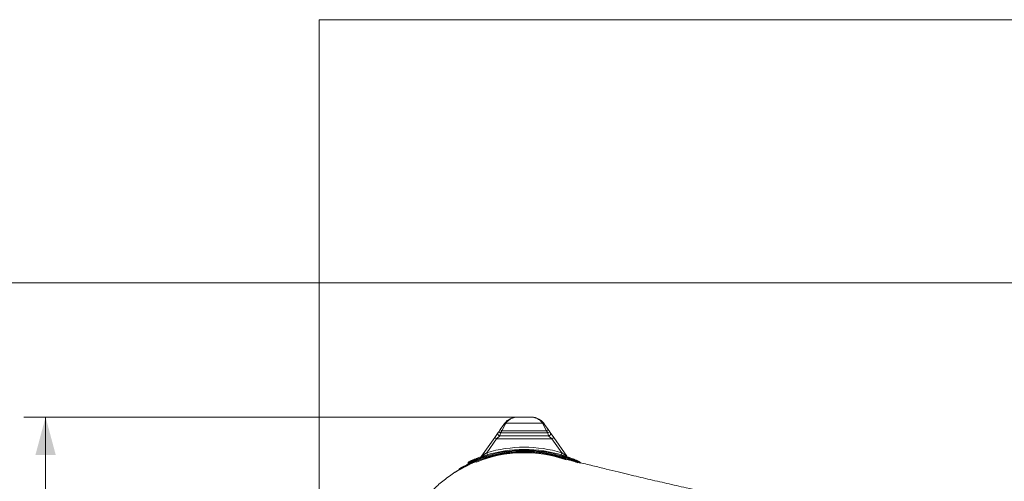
# Model space of a CAD drawing. Header units: millimetres. Extents: x 0 to 594, y 0 to 420.
# Tile 21 of 256: x 46 to 137, y 182 to 225. Entities that reach past the tile are written whole.
import ezdxf

# ---------------------------------------------------------------- set-up
doc = ezdxf.new("R2010")
doc.units = ezdxf.units.MM
doc.layers.add('1', color=7, linetype='Continuous', true_color=0xffffff)
doc.styles.add('Arial', font='txt')
doc.dimstyles.get("Standard").update_dxf_attribs({"dimtxt": 0.18, "dimasz": 0.18, "dimexe": 0.18, "dimexo": 0.0625, "dimgap": 0.09, "dimtad": 0, "dimtih": 1, "dimtoh": 1, "dimdec": 4, "dimzin": 0, "dimdsep": 46, "dimtxsty": 'Standard', "dimcen": 0.09, "dimadec": 0, "dimazin": 0, "dimtfac": 1, "dimtdec": 4, "dimtofl": 0, "dimtmove": 0, "dimatfit": 3, "dimfxl": 0, "dimtolj": 1, "dimtzin": 0, "dimarcsym": 0})

# ---------------------------------------------------------------- blocks, each defined once
blk = doc.blocks.new('_U11')
at = {"layer": '1', "color": 18, "lineweight": 18}
for p, q in [((91.736, 187.848), (46.369, 187.848)), ((48.369, 187.848), (48.369, 164.605)), ((48.369, 129.196), (48.369, 152.439)), ((276.553, 129.196), (46.369, 129.196))]:
    blk.add_line(p, q, dxfattribs=at)
at = {"layer": '1', "color": 18}
for points in [[(48.369, 187.848), (49.307, 184.348), (47.431, 184.348)], [(48.369, 129.196), (47.431, 132.696), (49.307, 132.696)]]:
    blk.add_solid(points, dxfattribs=at)
at = {"layer": '1', "color": 18, "linetype": 'Continuous', "lineweight": 13, "insert": (51.348, 154.096), "char_height": 3.5, "attachment_point": 7, "rotation": 90, "line_spacing_factor": 1.047437, "style": 'Arial'}
blk.add_mtext('\\fArial|b0|i0;\\W1.0000;1.17', dxfattribs=at)
blk = doc.blocks.new('_U12')
at = {"layer": '1', "color": 18, "lineweight": 18}
for p, q in [((222.338, 200.226), (34.863, 200.226)), ((36.863, 200.226), (36.863, 170.753)), ((36.863, 129.196), (36.863, 158.587)), ((276.553, 129.196), (34.863, 129.196))]:
    blk.add_line(p, q, dxfattribs=at)
at = {"layer": '1', "color": 18}
for points in [[(36.863, 200.226), (37.801, 196.726), (35.925, 196.726)], [(36.863, 129.196), (35.925, 132.696), (37.801, 132.696)]]:
    blk.add_solid(points, dxfattribs=at)
at = {"layer": '1', "color": 18, "linetype": 'Continuous', "lineweight": 13, "insert": (39.842, 160.244), "char_height": 3.5, "attachment_point": 7, "rotation": 90, "line_spacing_factor": 1.047437, "style": 'Arial'}
blk.add_mtext('\\fArial|b0|i0;\\W1.0000;1.42', dxfattribs=at)

msp = doc.modelspace()

# ---------------------------------------------------------------- linework, layer by layer
at = {"layer": '1', "color": 8, "linetype": 'Continuous', "lineweight": 18}
for p in [(73.601, 118.363), (350.782, 224.512)]:
    msp.add_line(p, (73.601, 224.512), dxfattribs=at)
at = {"layer": '1', "color": 155, "linetype": 'Continuous', "lineweight": 18}
for p, q in [((90.292, 186.695), (90.623, 187.171)), ((93.273, 187.848), (91.736, 187.848)), ((94.386, 187.171), (94.717, 186.695)), ((89.785, 185.967), (90.105, 186.427)), ((90.105, 186.427), (90.155, 186.499)), ((90.155, 186.499), (90.292, 186.695)), ((94.717, 186.695), (94.854, 186.499)), ((94.854, 186.499), (94.903, 186.427)), ((94.903, 186.427), (95.224, 185.967)), ((88.58, 184.236), (89.785, 185.967)), ((90.269, 186.113), (94.739, 186.113)), ((95.224, 185.967), (96.428, 184.236)), ((87.339, 183.592), (87.335, 183.601)), ((86.521, 182.978), (86.516, 182.987))]:
    msp.add_line(p, q, dxfattribs=at)
at = {"layer": '1', "color": 155, "linetype": 'Continuous', "lineweight": 13}
for p, q in [((90.787, 187.23), (90.456, 186.581)), ((90.822, 187.296), (94.186, 187.296)), ((91.74, 187.848), (93.268, 187.848)), ((94.553, 186.581), (94.222, 187.23)), ((90.319, 186.385), (90.155, 186.499)), ((90.319, 186.385), (90.269, 186.113)), ((90.456, 186.581), (90.292, 186.695)), ((90.456, 186.581), (90.319, 186.385)), ((90.319, 186.385), (94.689, 186.385)), ((90.456, 186.581), (94.553, 186.581)), ((94.717, 186.695), (94.553, 186.581)), ((94.689, 186.385), (94.553, 186.581)), ((94.854, 186.499), (94.689, 186.385)), ((94.739, 186.113), (94.689, 186.385)), ((89.949, 185.853), (89.048, 184.558)), ((89.949, 185.853), (89.785, 185.967)), ((90.269, 186.113), (89.949, 185.853)), ((89.949, 185.853), (95.06, 185.853)), ((95.06, 185.853), (94.739, 186.113)), ((95.224, 185.967), (95.06, 185.853)), ((95.961, 184.558), (95.06, 185.853)), ((89.048, 184.558), (89.105, 184.366)), ((95.903, 184.366), (95.961, 184.558)), ((88.085, 183.773), (88.058, 183.837)), ((88.085, 183.773), (88.09, 183.764)), ((88.09, 183.764), (88.116, 183.699)), ((88.965, 184.25), (88.944, 184.317)), ((88.965, 184.25), (88.97, 184.241)), ((88.991, 184.174), (88.97, 184.241)), ((96.018, 184.174), (96.039, 184.241)), ((96.039, 184.241), (96.043, 184.25)), ((96.043, 184.25), (96.064, 184.317)), ((96.924, 183.773), (96.95, 183.837))]:
    msp.add_line(p, q, dxfattribs=at)
at = {"layer": '1', "color": 155, "linetype": 'Continuous', "lineweight": 18}
for centre, radius, start, end in [((93.061, 186.25), 1.613, 34.83193, 57.94946), ((90.269, 186.313), 0.2, 145.16807, 270), ((94.739, 186.313), 0.2, 270, 34.83193), ((92.504, 172.988), 11.725, 67.71603, 112.28397), ((92.504, 172.988), 11.575, 70.43428, 112.27649), ((92.504, 172.988), 11.875, 72.55544, 107.44456), ((87.276, 183.561), 0.07, 296.30967, 25.96963), ((87.398, 183.632), 0.07, 115.62989, 205.96963), ((88.416, 184.35), 0.2, 289.78991, 325.16807), ((96.593, 184.35), 0.2, 214.83193, 250.21009), ((97.611, 183.632), 0.07, 334.03037, 64.37011), ((86.576, 183.023), 0.07, 120.57547, 210.91959)]:
    msp.add_arc(centre, radius, start, end, dxfattribs=at)
at = {"layer": '1', "color": 155, "linetype": 'Continuous', "lineweight": 13}
for radius, start, end in [(11.655, 69.04263, 112.28397), (11.645, 69.9616, 112.27649), (11.805, 72.55544, 107.44456), (11.795, 72.56272, 107.43728), (12.075, 73.36744, 106.63256)]:
    msp.add_arc((92.504, 172.988), radius, start, end, dxfattribs=at)
for centre, major_axis, ratio, start_param, end_param in [((90.787, 187.057), (0.164, -0.114), 0.814342, 2.086337, 3.141593), ((90.822, 187.105), (0.159, -0.121), 0.925744, 2.184376, 3.141593), ((94.186, 187.105), (0.159, 0.121), 0.925744, 0, 0.957217), ((94.222, 187.057), (0.164, 0.114), 0.814342, 0, 1.055256)]:
    msp.add_ellipse(centre, major_axis=major_axis, ratio=ratio, start_param=start_param, end_param=end_param, dxfattribs=at)
at = {"layer": '1', "color": 155, "linetype": 'Continuous', "lineweight": 18}
for points, knots in [([(90.623, 187.171), (90.631, 187.182), (90.638, 187.193), (90.648, 187.206), (90.651, 187.211), (90.657, 187.219), (90.66, 187.223), (90.663, 187.227)], [0, 0, 0, 0, 0.5, 0.5, 0.75, 0.75, 1, 1, 1, 1]), ([(90.663, 187.227), (90.697, 187.271), (90.733, 187.313), (90.808, 187.393), (90.846, 187.43), (90.926, 187.5), (90.968, 187.533), (91.052, 187.593), (91.096, 187.621), (91.184, 187.672), (91.23, 187.696), (91.322, 187.738), (91.368, 187.757), (91.44, 187.781), (91.463, 187.789), (91.499, 187.8), (91.517, 187.805), (91.536, 187.81), (91.548, 187.813), (91.554, 187.814), (91.608, 187.828), (91.657, 187.838), (91.706, 187.845)], [0, 0, 0, 0, 0.125, 0.125, 0.25, 0.25, 0.375, 0.375, 0.5, 0.5, 0.625, 0.625, 0.75, 0.75, 0.8125, 0.8125, 0.84375, 0.859375, 0.859375, 0.875, 0.875, 1, 1, 1, 1]), ([(91.728, 187.847), (91.73, 187.848), (91.733, 187.848), (91.736, 187.848), (91.738, 187.848), (91.739, 187.848), (91.74, 187.848)], [0, 0, 0, 0, 0.5, 0.75, 0.75, 1, 1, 1, 1]), ([(93.281, 187.847), (93.279, 187.848), (93.276, 187.848), (93.273, 187.848), (93.27, 187.848), (93.269, 187.848), (93.268, 187.848)], [0, 0, 0, 0, 0.5, 0.75, 0.75, 1, 1, 1, 1]), ([(93.302, 187.845), (93.351, 187.838), (93.4, 187.828), (93.455, 187.814), (93.461, 187.813), (93.473, 187.81), (93.491, 187.805), (93.533, 187.793), (93.569, 187.781), (93.64, 187.757), (93.687, 187.738), (93.779, 187.696), (93.824, 187.672), (93.913, 187.621), (93.956, 187.593), (94.041, 187.533), (94.082, 187.5), (94.162, 187.43), (94.201, 187.393), (94.276, 187.313), (94.311, 187.271), (94.345, 187.227)], [0, 0, 0, 0, 0.125, 0.125, 0.140625, 0.140625, 0.15625, 0.1875, 0.25, 0.25, 0.375, 0.375, 0.5, 0.5, 0.625, 0.625, 0.75, 0.75, 0.875, 0.875, 1, 1, 1, 1]), ([(94.345, 187.227), (94.348, 187.223), (94.351, 187.219), (94.357, 187.211), (94.361, 187.206), (94.371, 187.193), (94.378, 187.182), (94.386, 187.171)], [0, 0, 0, 0, 0.25, 0.25, 0.5, 0.5, 1, 1, 1, 1]), ([(86.54, 183.083), (86.54, 183.083), (86.541, 183.084), (86.545, 183.086), (86.552, 183.09), (86.559, 183.094), (86.573, 183.102), (86.583, 183.108), (86.596, 183.116), (86.607, 183.122), (86.612, 183.125), (86.618, 183.129), (86.622, 183.131), (86.624, 183.132), (86.634, 183.138), (86.643, 183.143), (86.671, 183.159), (86.692, 183.171), (86.737, 183.197), (86.762, 183.211), (86.802, 183.233), (86.816, 183.241), (86.838, 183.253), (86.847, 183.258), (86.857, 183.263), (86.861, 183.265), (86.863, 183.267), (86.868, 183.27), (86.888, 183.28), (86.924, 183.3), (86.957, 183.318), (87.009, 183.346), (87.046, 183.365), (87.121, 183.404), (87.161, 183.425), (87.213, 183.451), (87.223, 183.456), (87.236, 183.463), (87.239, 183.464), (87.244, 183.467), (87.252, 183.471), (87.282, 183.486), (87.309, 183.499), (87.374, 183.531), (87.419, 183.553), (87.511, 183.597), (87.558, 183.619), (87.63, 183.652), (87.655, 183.663), (87.686, 183.677), (87.692, 183.68), (87.704, 183.685), (87.71, 183.688), (87.729, 183.697), (87.741, 183.702), (87.804, 183.73), (87.904, 183.773), (88.007, 183.816), (88.058, 183.837)], [0, 0, 0, 0, 0.02996, 0.061252, 0.061252, 0.123835, 0.123835, 0.155126, 0.186418, 0.186418, 0.202064, 0.209887, 0.209887, 0.21771, 0.21771, 0.249001, 0.249001, 0.311584, 0.311584, 0.374168, 0.374168, 0.405459, 0.405459, 0.421105, 0.425017, 0.425017, 0.428928, 0.428928, 0.436751, 0.468043, 0.499334, 0.499334, 0.561917, 0.561917, 0.624501, 0.624501, 0.640146, 0.640146, 0.644058, 0.644058, 0.647969, 0.655792, 0.687084, 0.687084, 0.749667, 0.749667, 0.81225, 0.81225, 0.843542, 0.843542, 0.851365, 0.851365, 0.859188, 0.859188, 0.874834, 0.874834, 0.937417, 1, 1, 1, 1]), ([(87.368, 183.695), (87.368, 183.695), (87.369, 183.695), (87.373, 183.697), (87.38, 183.701), (87.387, 183.704), (87.402, 183.711), (87.413, 183.716), (87.427, 183.723), (87.438, 183.728), (87.443, 183.731), (87.449, 183.733), (87.453, 183.735), (87.456, 183.736), (87.466, 183.741), (87.475, 183.746), (87.505, 183.759), (87.526, 183.769), (87.574, 183.791), (87.6, 183.803), (87.642, 183.822), (87.656, 183.828), (87.679, 183.839), (87.689, 183.843), (87.699, 183.847), (87.703, 183.849), (87.705, 183.85), (87.711, 183.853), (87.731, 183.861), (87.769, 183.878), (87.804, 183.893), (87.858, 183.916), (87.895, 183.932), (87.974, 183.965), (88.015, 183.982), (88.069, 184.004), (88.08, 184.008), (88.094, 184.014), (88.096, 184.015), (88.102, 184.017), (88.11, 184.02), (88.141, 184.032), (88.169, 184.043), (88.237, 184.07), (88.284, 184.088), (88.379, 184.124), (88.428, 184.142), (88.503, 184.169), (88.528, 184.177), (88.56, 184.189), (88.566, 184.191), (88.579, 184.195), (88.585, 184.198), (88.604, 184.204), (88.617, 184.209), (88.682, 184.231), (88.786, 184.266), (88.891, 184.3), (88.944, 184.317)], [0, 0, 0, 0, 0.02996, 0.061251, 0.061251, 0.123835, 0.123835, 0.155126, 0.186418, 0.186418, 0.202064, 0.209887, 0.209887, 0.21771, 0.21771, 0.249001, 0.249001, 0.311584, 0.311584, 0.374168, 0.374168, 0.405459, 0.405459, 0.421105, 0.425016, 0.425016, 0.428928, 0.428928, 0.436751, 0.468042, 0.499334, 0.499334, 0.561917, 0.561917, 0.624501, 0.624501, 0.640146, 0.640146, 0.644058, 0.644058, 0.647969, 0.655792, 0.687084, 0.687084, 0.749667, 0.749667, 0.81225, 0.81225, 0.843542, 0.843542, 0.851365, 0.851365, 0.859188, 0.859188, 0.874834, 0.874834, 0.937417, 1, 1, 1, 1]), ([(96.551, 183.921), (96.329, 183.981), (95.955, 184.082), (95.718, 184.146), (95.637, 184.168), (95.632, 184.17)], [0, 0, 0, 0, 0.478865, 0.965747, 1, 1, 1, 1]), ([(95.764, 184.1), (95.891, 184.076), (96.157, 184.021), (96.421, 183.956), (96.558, 183.919)], [0, 0, 0, 0, 0.476913, 1, 1, 1, 1]), ([(96.064, 184.317), (96.117, 184.3), (96.17, 184.283), (96.274, 184.249), (96.326, 184.232), (96.428, 184.196), (96.478, 184.178), (96.541, 184.156), (96.56, 184.149), (96.578, 184.142), (96.591, 184.138), (96.597, 184.136), (96.628, 184.124), (96.652, 184.115), (96.724, 184.088), (96.77, 184.07), (96.861, 184.035), (96.905, 184.018), (96.969, 183.992), (96.99, 183.983), (97.021, 183.97), (97.037, 183.964), (97.052, 183.958), (97.062, 183.954), (97.067, 183.951), (97.092, 183.941), (97.131, 183.925), (97.168, 183.909), (97.222, 183.886), (97.256, 183.871), (97.305, 183.85), (97.336, 183.836), (97.365, 183.823), (97.387, 183.813), (97.394, 183.81), (97.404, 183.805), (97.407, 183.804), (97.414, 183.801), (97.431, 183.793), (97.446, 183.786), (97.482, 183.769), (97.504, 183.759), (97.542, 183.741), (97.559, 183.733), (97.581, 183.723), (97.588, 183.72), (97.596, 183.716), (97.597, 183.715), (97.6, 183.714), (97.602, 183.713), (97.606, 183.711), (97.609, 183.71), (97.616, 183.707), (97.625, 183.702), (97.634, 183.698), (97.64, 183.695), (97.641, 183.695), (97.641, 183.695)], [0, 0, 0, 0, 0.062521, 0.062521, 0.125043, 0.125043, 0.187564, 0.187564, 0.203195, 0.21101, 0.21101, 0.218825, 0.218825, 0.250086, 0.250086, 0.312607, 0.312607, 0.375128, 0.375128, 0.406389, 0.406389, 0.42202, 0.429835, 0.429835, 0.43765, 0.43765, 0.468911, 0.500171, 0.500171, 0.562693, 0.562693, 0.593953, 0.625214, 0.625214, 0.640844, 0.640844, 0.64866, 0.64866, 0.656475, 0.687735, 0.687735, 0.750257, 0.750257, 0.812778, 0.812778, 0.844039, 0.844039, 0.851854, 0.851854, 0.859669, 0.859669, 0.8753, 0.8753, 0.90656, 0.937821, 0.969082, 1, 1, 1, 1]), ([(97.54, 183.673), (97.389, 183.711), (97.131, 183.775), (96.827, 183.852), (96.629, 183.901), (96.572, 183.915), (96.559, 183.918)], [0, 0, 0, 0, 0.290712, 0.551089, 0.785519, 1, 1, 1, 1]), ([(97.538, 183.674), (97.447, 183.696), (97.356, 183.717), (97.213, 183.748), (97.155, 183.76), (97.097, 183.772), (97.087, 183.773), (97.084, 183.774), (97.077, 183.775), (97.065, 183.778), (97.053, 183.78), (97.044, 183.782)], [0, 0, 0, 0, 0.556804, 0.556804, 0.868914, 0.907928, 0.907928, 0.927434, 0.927434, 0.946941, 1, 1, 1, 1]), ([(97.154, 183.752), (97.188, 183.737), (97.221, 183.723), (97.269, 183.701), (97.285, 183.694), (97.301, 183.687)], [0, 0, 0, 0, 0.669447, 0.669447, 1, 1, 1, 1]), ([(111.251, 180.496), (110.928, 180.564), (109.643, 180.837), (108.073, 181.18), (106.544, 181.523), (105.658, 181.725), (104.78, 181.927), (103.91, 182.13), (103.036, 182.337), (102.12, 182.556), (101.127, 182.797), (100.015, 183.068), (98.796, 183.366), (97.942, 183.575), (97.503, 183.682)], [0, 0, 0, 0, 0.065836, 0.263431, 0.326694, 0.389908, 0.453124, 0.516488, 0.580167, 0.64634, 0.721825, 0.80492, 0.899722, 1, 1, 1, 1]), ([(81.842, 178.006), (81.87, 178.063), (82.08, 178.476), (82.519, 179.229), (83.24, 180.219), (84.065, 181.133), (84.979, 181.958), (85.815, 182.567), (86.344, 182.893), (86.53, 183)], [0, 0, 0, 0, 0.027815, 0.203485, 0.379156, 0.554827, 0.730497, 0.906168, 1, 1, 1, 1]), ([(86.514, 182.991), (86.333, 182.886), (85.81, 182.564), (84.979, 181.958), (84.065, 181.133), (83.24, 180.219), (82.519, 179.229), (82.08, 178.476), (81.87, 178.063), (81.842, 178.006)], [0, 0, 0, 0, 0.091354, 0.267505, 0.443656, 0.619807, 0.795958, 0.972109, 1, 1, 1, 1])]:
    msp.add_open_spline(points, degree=3, knots=knots, dxfattribs=at)
at = {"layer": '1', "color": 155, "linetype": 'Continuous', "lineweight": 13}
for points, knots in [([(90.822, 187.296), (90.818, 187.287), (90.812, 187.277), (90.8, 187.255), (90.794, 187.243), (90.787, 187.23)], [0, 0, 0, 0, 0.5, 0.5, 1, 1, 1, 1]), ([(91.74, 187.848), (91.697, 187.841), (91.654, 187.833), (91.606, 187.821), (91.601, 187.819), (91.59, 187.816), (91.574, 187.812), (91.537, 187.802), (91.506, 187.791), (91.443, 187.769), (91.402, 187.753), (91.321, 187.715), (91.281, 187.694), (91.203, 187.649), (91.165, 187.624), (91.09, 187.57), (91.054, 187.541), (90.984, 187.478), (90.949, 187.445), (90.884, 187.374), (90.852, 187.336), (90.822, 187.296)], [0, 0, 0, 0, 0.125, 0.125, 0.140625, 0.140625, 0.15625, 0.1875, 0.25, 0.25, 0.375, 0.375, 0.5, 0.5, 0.625, 0.625, 0.75, 0.75, 0.875, 0.875, 1, 1, 1, 1]), ([(94.186, 187.296), (94.156, 187.336), (94.125, 187.374), (94.059, 187.445), (94.025, 187.478), (93.954, 187.541), (93.918, 187.57), (93.844, 187.624), (93.805, 187.649), (93.727, 187.694), (93.687, 187.715), (93.606, 187.753), (93.565, 187.769), (93.503, 187.791), (93.482, 187.798), (93.45, 187.808), (93.434, 187.812), (93.418, 187.816), (93.408, 187.819), (93.402, 187.821), (93.354, 187.833), (93.312, 187.841), (93.268, 187.848)], [0, 0, 0, 0, 0.125, 0.125, 0.25, 0.25, 0.375, 0.375, 0.5, 0.5, 0.625, 0.625, 0.75, 0.75, 0.8125, 0.8125, 0.84375, 0.859375, 0.859375, 0.875, 0.875, 1, 1, 1, 1]), ([(94.222, 187.23), (94.215, 187.243), (94.208, 187.255), (94.196, 187.277), (94.191, 187.287), (94.186, 187.296)], [0, 0, 0, 0, 0.5, 0.5, 1, 1, 1, 1]), ([(89.048, 184.558), (89.026, 184.543), (89.004, 184.529), (88.96, 184.499), (88.938, 184.484), (88.894, 184.455), (88.873, 184.44), (88.84, 184.418), (88.83, 184.411), (88.814, 184.4), (88.808, 184.396), (88.798, 184.389), (88.792, 184.385), (88.776, 184.374), (88.766, 184.367), (88.745, 184.352), (88.735, 184.345), (88.714, 184.33), (88.704, 184.323), (88.691, 184.314), (88.689, 184.313), (88.684, 184.309), (88.681, 184.307), (88.674, 184.302), (88.669, 184.299), (88.659, 184.292), (88.654, 184.288), (88.645, 184.282), (88.64, 184.279), (88.631, 184.272), (88.627, 184.269), (88.62, 184.264), (88.618, 184.263), (88.614, 184.26), (88.612, 184.258), (88.606, 184.254), (88.602, 184.251), (88.597, 184.248), (88.595, 184.246), (88.593, 184.245), (88.592, 184.244), (88.591, 184.243), (88.59, 184.243), (88.59, 184.242), (88.588, 184.241), (88.587, 184.24), (88.584, 184.239), (88.583, 184.238), (88.582, 184.237), (88.582, 184.237), (88.582, 184.237), (88.582, 184.237), (88.581, 184.236), (88.581, 184.236), (88.58, 184.236), (88.58, 184.236)], [0, 0, 0, 0, 0.125055, 0.125055, 0.25011, 0.25011, 0.375165, 0.375165, 0.437692, 0.437692, 0.468956, 0.468956, 0.50022, 0.50022, 0.562747, 0.562747, 0.625275, 0.625275, 0.687802, 0.687802, 0.703434, 0.703434, 0.719066, 0.719066, 0.75033, 0.75033, 0.781593, 0.781593, 0.812857, 0.812857, 0.844121, 0.844121, 0.859753, 0.859753, 0.875384, 0.875384, 0.906648, 0.906648, 0.92228, 0.92228, 0.930096, 0.934004, 0.934004, 0.937912, 0.937912, 0.953544, 0.953544, 0.969176, 0.969176, 0.973084, 0.973084, 0.976992, 0.976992, 0.984808, 1, 1, 1, 1]), ([(96.428, 184.236), (96.428, 184.236), (96.428, 184.236), (96.426, 184.238), (96.425, 184.238), (96.424, 184.239), (96.424, 184.239), (96.424, 184.239), (96.422, 184.24), (96.421, 184.241), (96.418, 184.243), (96.417, 184.244), (96.414, 184.246), (96.413, 184.246), (96.412, 184.248), (96.411, 184.248), (96.407, 184.251), (96.403, 184.254), (96.395, 184.26), (96.391, 184.263), (96.384, 184.267), (96.382, 184.269), (96.377, 184.272), (96.375, 184.274), (96.368, 184.279), (96.364, 184.282), (96.354, 184.288), (96.35, 184.292), (96.34, 184.299), (96.335, 184.302), (96.325, 184.309), (96.32, 184.313), (96.31, 184.32), (96.305, 184.323), (96.297, 184.329), (96.295, 184.33), (96.29, 184.334), (96.287, 184.336), (96.274, 184.345), (96.264, 184.352), (96.243, 184.367), (96.232, 184.374), (96.211, 184.389), (96.201, 184.396), (96.179, 184.411), (96.168, 184.418), (96.152, 184.429), (96.147, 184.433), (96.136, 184.44), (96.131, 184.444), (96.114, 184.455), (96.103, 184.462), (96.071, 184.484), (96.049, 184.499), (96.005, 184.529), (95.983, 184.543), (95.961, 184.558)], [0, 0, 0, 0, 0.030158, 0.030158, 0.037979, 0.037979, 0.04189, 0.04189, 0.0458, 0.061443, 0.061443, 0.077086, 0.077086, 0.084907, 0.084907, 0.092728, 0.092728, 0.124013, 0.124013, 0.155299, 0.155299, 0.170941, 0.170941, 0.186584, 0.186584, 0.217869, 0.217869, 0.249154, 0.249154, 0.28044, 0.28044, 0.311725, 0.311725, 0.34301, 0.34301, 0.358653, 0.358653, 0.374295, 0.374295, 0.436866, 0.436866, 0.499436, 0.499436, 0.562007, 0.562007, 0.624577, 0.624577, 0.655862, 0.655862, 0.687148, 0.687148, 0.749718, 0.749718, 0.874859, 0.874859, 1, 1, 1, 1]), ([(88.085, 183.773), (88.031, 183.75), (87.925, 183.705), (87.821, 183.659), (87.757, 183.63), (87.744, 183.625), (87.724, 183.616), (87.718, 183.613), (87.705, 183.607), (87.673, 183.592), (87.642, 183.578), (87.567, 183.543), (87.518, 183.52), (87.423, 183.474), (87.377, 183.452), (87.309, 183.418), (87.286, 183.407), (87.259, 183.393), (87.25, 183.389), (87.242, 183.384), (87.237, 183.382), (87.234, 183.38), (87.22, 183.373), (87.209, 183.368), (87.177, 183.352), (87.135, 183.33), (87.095, 183.309), (87.037, 183.278), (86.999, 183.258), (86.946, 183.23), (86.911, 183.211), (86.878, 183.193), (86.858, 183.182), (86.854, 183.18), (86.846, 183.175), (86.842, 183.173), (86.83, 183.167), (86.823, 183.162), (86.8, 183.15), (86.771, 183.134), (86.731, 183.111), (86.694, 183.09), (86.661, 183.071), (86.631, 183.054), (86.613, 183.043), (86.602, 183.037), (86.6, 183.036), (86.596, 183.034), (86.59, 183.03), (86.584, 183.027), (86.574, 183.021), (86.56, 183.013), (86.544, 183.003), (86.531, 182.996), (86.522, 182.991), (86.517, 182.987), (86.516, 182.987), (86.516, 182.987)], [0, 0, 0, 0, 0.062521, 0.125042, 0.125042, 0.140672, 0.140672, 0.148487, 0.148487, 0.156302, 0.187562, 0.187562, 0.250083, 0.250083, 0.312604, 0.312604, 0.343865, 0.343865, 0.35168, 0.355587, 0.355587, 0.359495, 0.359495, 0.375125, 0.375125, 0.406385, 0.437646, 0.437646, 0.500167, 0.500167, 0.531427, 0.562687, 0.562687, 0.570503, 0.570503, 0.578318, 0.578318, 0.593948, 0.593948, 0.625208, 0.656469, 0.687729, 0.718989, 0.75025, 0.78151, 0.78151, 0.789325, 0.789325, 0.797141, 0.812771, 0.812771, 0.844031, 0.875292, 0.906552, 0.937812, 0.969073, 1, 1, 1, 1]), ([(86.521, 182.978), (86.521, 182.978), (86.522, 182.979), (86.528, 182.982), (86.537, 182.987), (86.549, 182.995), (86.565, 183.004), (86.579, 183.012), (86.589, 183.018), (86.595, 183.022), (86.601, 183.025), (86.605, 183.027), (86.607, 183.029), (86.618, 183.035), (86.636, 183.045), (86.666, 183.063), (86.7, 183.082), (86.736, 183.103), (86.776, 183.125), (86.805, 183.141), (86.828, 183.154), (86.835, 183.158), (86.847, 183.164), (86.851, 183.167), (86.859, 183.171), (86.879, 183.182), (86.916, 183.202), (86.951, 183.221), (87.004, 183.25), (87.042, 183.27), (87.101, 183.301), (87.141, 183.321), (87.182, 183.343), (87.215, 183.359), (87.225, 183.365), (87.239, 183.372), (87.242, 183.373), (87.247, 183.376), (87.255, 183.38), (87.286, 183.395), (87.314, 183.409), (87.382, 183.443), (87.428, 183.466), (87.524, 183.512), (87.572, 183.535), (87.647, 183.569), (87.672, 183.581), (87.704, 183.596), (87.71, 183.598), (87.723, 183.604), (87.73, 183.607), (87.749, 183.616), (87.762, 183.622), (87.826, 183.651), (87.931, 183.697), (88.037, 183.742), (88.09, 183.764)], [0, 0, 0, 0, 0.029976, 0.061267, 0.092558, 0.123849, 0.15514, 0.186431, 0.186431, 0.202077, 0.2099, 0.2099, 0.217722, 0.217722, 0.249013, 0.280305, 0.311596, 0.342887, 0.374178, 0.405469, 0.405469, 0.421115, 0.421115, 0.428937, 0.428937, 0.43676, 0.468051, 0.499342, 0.499342, 0.561925, 0.561925, 0.593216, 0.624507, 0.624507, 0.640152, 0.640152, 0.644064, 0.644064, 0.647975, 0.655798, 0.687089, 0.687089, 0.749671, 0.749671, 0.812253, 0.812253, 0.843544, 0.843544, 0.851367, 0.851367, 0.85919, 0.85919, 0.874836, 0.874836, 0.937418, 1, 1, 1, 1]), ([(88.965, 184.25), (88.91, 184.232), (88.801, 184.197), (88.693, 184.16), (88.626, 184.136), (88.613, 184.131), (88.593, 184.124), (88.586, 184.122), (88.573, 184.117), (88.54, 184.105), (88.507, 184.094), (88.43, 184.065), (88.38, 184.047), (88.281, 184.009), (88.233, 183.99), (88.162, 183.963), (88.139, 183.953), (88.11, 183.942), (88.101, 183.938), (88.093, 183.935), (88.087, 183.933), (88.084, 183.932), (88.07, 183.926), (88.059, 183.921), (88.026, 183.908), (87.982, 183.89), (87.94, 183.872), (87.879, 183.847), (87.84, 183.83), (87.784, 183.806), (87.748, 183.79), (87.714, 183.775), (87.693, 183.766), (87.689, 183.764), (87.68, 183.76), (87.676, 183.759), (87.664, 183.753), (87.656, 183.75), (87.632, 183.739), (87.602, 183.725), (87.56, 183.706), (87.522, 183.689), (87.487, 183.673), (87.455, 183.658), (87.437, 183.649), (87.426, 183.644), (87.423, 183.643), (87.419, 183.641), (87.413, 183.638), (87.407, 183.635), (87.396, 183.63), (87.382, 183.623), (87.365, 183.615), (87.352, 183.609), (87.342, 183.604), (87.336, 183.602), (87.335, 183.601), (87.335, 183.601)], [0, 0, 0, 0, 0.062521, 0.125042, 0.125042, 0.140672, 0.140672, 0.148487, 0.148487, 0.156302, 0.187562, 0.187562, 0.250083, 0.250083, 0.312604, 0.312604, 0.343865, 0.343865, 0.35168, 0.355587, 0.355587, 0.359495, 0.359495, 0.375125, 0.375125, 0.406385, 0.437646, 0.437646, 0.500167, 0.500167, 0.531427, 0.562687, 0.562687, 0.570503, 0.570503, 0.578318, 0.578318, 0.593948, 0.593948, 0.625208, 0.656469, 0.687729, 0.71899, 0.75025, 0.78151, 0.78151, 0.789325, 0.789325, 0.797141, 0.812771, 0.812771, 0.844031, 0.875292, 0.906552, 0.937812, 0.969073, 1, 1, 1, 1]), ([(87.339, 183.592), (87.339, 183.592), (87.341, 183.593), (87.346, 183.595), (87.356, 183.6), (87.369, 183.607), (87.386, 183.615), (87.4, 183.621), (87.411, 183.627), (87.417, 183.63), (87.423, 183.633), (87.427, 183.635), (87.429, 183.636), (87.44, 183.641), (87.459, 183.65), (87.491, 183.665), (87.526, 183.682), (87.564, 183.7), (87.606, 183.719), (87.636, 183.733), (87.659, 183.744), (87.667, 183.747), (87.679, 183.753), (87.683, 183.755), (87.692, 183.758), (87.712, 183.768), (87.751, 183.785), (87.787, 183.801), (87.843, 183.825), (87.882, 183.842), (87.943, 183.868), (87.984, 183.885), (88.028, 183.903), (88.061, 183.917), (88.073, 183.922), (88.087, 183.927), (88.09, 183.928), (88.095, 183.931), (88.104, 183.934), (88.135, 183.947), (88.164, 183.958), (88.235, 183.986), (88.284, 184.005), (88.382, 184.042), (88.433, 184.061), (88.51, 184.089), (88.537, 184.098), (88.57, 184.109), (88.576, 184.112), (88.59, 184.116), (88.596, 184.119), (88.616, 184.126), (88.63, 184.13), (88.697, 184.153), (88.751, 184.171), (88.86, 184.207), (88.914, 184.224), (88.97, 184.241)], [0, 0, 0, 0, 0.029976, 0.061267, 0.092558, 0.123849, 0.15514, 0.186431, 0.186431, 0.202077, 0.2099, 0.2099, 0.217723, 0.217723, 0.249014, 0.280305, 0.311596, 0.342887, 0.374178, 0.405469, 0.405469, 0.421115, 0.421115, 0.428937, 0.428937, 0.43676, 0.468051, 0.499342, 0.499342, 0.561925, 0.561925, 0.593216, 0.624507, 0.624507, 0.640152, 0.640152, 0.644064, 0.644064, 0.647975, 0.655798, 0.687089, 0.687089, 0.749671, 0.749671, 0.812253, 0.812253, 0.843545, 0.843545, 0.851367, 0.851367, 0.85919, 0.85919, 0.874836, 0.874836, 0.937418, 0.937418, 1, 1, 1, 1]), ([(96.039, 184.241), (96.066, 184.233), (96.122, 184.215), (96.176, 184.198), (96.257, 184.171), (96.311, 184.154), (96.39, 184.126), (96.443, 184.108), (96.495, 184.09), (96.534, 184.076), (96.554, 184.069), (96.573, 184.062), (96.586, 184.057), (96.592, 184.054), (96.624, 184.043), (96.649, 184.033), (96.724, 184.005), (96.772, 183.987), (96.866, 183.95), (96.912, 183.931), (96.978, 183.904), (97, 183.895), (97.032, 183.882), (97.045, 183.877), (97.058, 183.871), (97.064, 183.869), (97.066, 183.868), (97.074, 183.864), (97.1, 183.853), (97.145, 183.834), (97.183, 183.818), (97.239, 183.793), (97.274, 183.778), (97.324, 183.755), (97.356, 183.741), (97.386, 183.727), (97.408, 183.717), (97.416, 183.713), (97.426, 183.708), (97.43, 183.707), (97.436, 183.704), (97.454, 183.696), (97.482, 183.682), (97.517, 183.666), (97.549, 183.651), (97.577, 183.637), (97.595, 183.628), (97.604, 183.624), (97.606, 183.623)], [0, 0, 0, 0, 0.038105, 0.076209, 0.076209, 0.152419, 0.152419, 0.190523, 0.228628, 0.228628, 0.24768, 0.257207, 0.257207, 0.266733, 0.266733, 0.304837, 0.304837, 0.381047, 0.381047, 0.457256, 0.457256, 0.495361, 0.495361, 0.514413, 0.519176, 0.519176, 0.523939, 0.523939, 0.533465, 0.57157, 0.609675, 0.609675, 0.685884, 0.685884, 0.723989, 0.762093, 0.762093, 0.781146, 0.781146, 0.790672, 0.790672, 0.800198, 0.838303, 0.876407, 0.914512, 0.952617, 0.990722, 1, 1, 1, 1]), ([(97.674, 183.601), (97.674, 183.601), (97.672, 183.602), (97.666, 183.604), (97.657, 183.609), (97.648, 183.613), (97.64, 183.617), (97.638, 183.618), (97.633, 183.62), (97.632, 183.621), (97.629, 183.622), (97.621, 183.626), (97.605, 183.633), (97.581, 183.645), (97.553, 183.658), (97.521, 183.673), (97.486, 183.689), (97.46, 183.701), (97.443, 183.709), (97.438, 183.711), (97.433, 183.713), (97.429, 183.715), (97.428, 183.716), (97.419, 183.72), (97.412, 183.723), (97.39, 183.733), (97.359, 183.747), (97.327, 183.761), (97.277, 183.783), (97.242, 183.798), (97.186, 183.822), (97.148, 183.839), (97.108, 183.856), (97.082, 183.867), (97.077, 183.869), (97.066, 183.873), (97.061, 183.875), (97.045, 183.882), (97.035, 183.886), (97.002, 183.9), (96.981, 183.909), (96.914, 183.936), (96.869, 183.954), (96.775, 183.991), (96.727, 184.01), (96.652, 184.038), (96.627, 184.047), (96.595, 184.059), (96.589, 184.062), (96.576, 184.066), (96.556, 184.073), (96.537, 184.081), (96.498, 184.095), (96.446, 184.114), (96.394, 184.132), (96.314, 184.16), (96.261, 184.178), (96.18, 184.205), (96.126, 184.224), (96.071, 184.241), (96.043, 184.25)], [0, 0, 0, 0, 0.029976, 0.061267, 0.092558, 0.123849, 0.123849, 0.139495, 0.139495, 0.147317, 0.147317, 0.15514, 0.186431, 0.217722, 0.249013, 0.280305, 0.311596, 0.342887, 0.342887, 0.35071, 0.354621, 0.354621, 0.358532, 0.358532, 0.374178, 0.374178, 0.405469, 0.43676, 0.43676, 0.499342, 0.499342, 0.530633, 0.561925, 0.561925, 0.569747, 0.569747, 0.57757, 0.57757, 0.593216, 0.593216, 0.624507, 0.624507, 0.687089, 0.687089, 0.749671, 0.749671, 0.780962, 0.780962, 0.788785, 0.788785, 0.796608, 0.812253, 0.812253, 0.843544, 0.874836, 0.874836, 0.937418, 0.937418, 0.968709, 1, 1, 1, 1])]:
    msp.add_open_spline(points, degree=3, knots=knots, dxfattribs=at)
at = {"layer": '1', "color": 155, "linetype": 'Continuous', "lineweight": 18}
for points in [[(96.55, 183.921), (96.567, 183.916), (96.583, 183.912), (96.6, 183.907)], [(96.871, 183.829), (97.06, 183.771), (97.249, 183.708), (97.435, 183.639)], [(96.95, 183.837), (96.981, 183.825), (97.012, 183.812), (97.042, 183.799)]]:
    msp.add_open_spline(points, degree=3, dxfattribs=at)

# ---------------------------------------------------------------- dimensions: what is measured, and where the dimension line sits
at = {"layer": '1', "color": 18, "linetype": 'Continuous', "lineweight": 13}
for base, p2, picture, middle in [((36.863, 200.226), (222.338, 200.226), '_U12', (36.863, 164.67)), ((48.369, 187.848), (92.504, 187.848), '_U11', (48.369, 158.522))]:
    dim = msp.add_linear_dim(base=base, p1=(276.553, 129.196), p2=p2, angle=90, dimstyle='Standard', override={"dimtxt": 3.5, "dimasz": 3.5, "dimexe": 2, "dimexo": 0, "dimgap": 1.5, "dimtih": 0, "dimtoh": 0, "dimdec": 2, "dimlfac": 0.02, "dimdsep": 46, "dimlunit": 2, "dimtxsty": 'Arial', "dimsah": 1, "dimse1": 0, "dimse2": 0, "dimsd1": 0, "dimsd2": 0, "dimclrd": 18, "dimclre": 18, "dimclrt": 18, "dimtol": 0, "dimtm": -0.1, "dimtfac": 1, "dimtdec": 2, "dimtofl": 1, "dimtmove": 0, "dimlwd": 18, "dimlwe": 18}, dxfattribs=at)
    dim.commit()
    dim.dimension.update_dxf_attribs({"geometry": picture, "text_midpoint": middle, "dimtype": 160})

doc.saveas('drawing.dxf')
